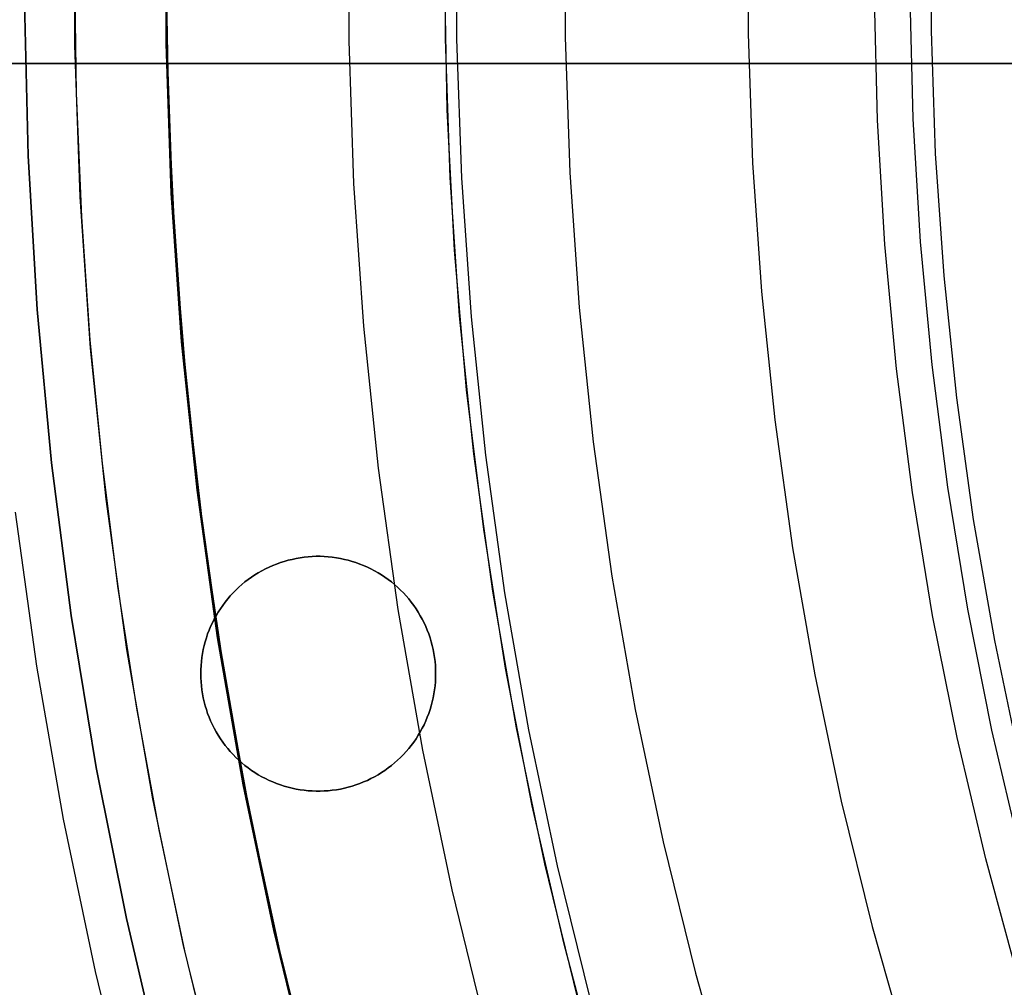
# Model space of a CAD drawing. Header units: millimetres. Extents: x 8926 to 10090, y -5004 to -3986.
# Tile 36 of 256: x 9459 to 9470, y -4364 to -4354. Entities that reach past the tile are written whole.
import ezdxf

# ---------------------------------------------------------------- set-up
doc = ezdxf.new("R2010")
doc.units = ezdxf.units.MM
for name, color, linetype in [('1', 7, 'Continuous'), ('COLOR EXT', 7, 'Continuous'), ('luz', 7, 'Continuous'), ('PLASTICO NEGRO', 7, 'Continuous')]:
    doc.layers.add(name, color=color, linetype=linetype)

msp = doc.modelspace()

# ---------------------------------------------------------------- linework, layer by layer
at = {"layer": '1', "color": 250, "true_color": 0x111111}
for p, q in [((9459.845, -4354.313, 89.131), (9459.845, -4352.698, 89.131)), ((9460.825, -4352.712, 89.131), (9460.825, -4354.299, 89.131)), ((9460.825, -4354.299, 92.4), (9460.825, -4352.712, 92.4)), ((9463.788, -4354.244, 98.631), (9463.788, -4352.767, 98.631)), ((9459.862, -4354.823, 89.131), (9459.844, -4353.505, 89.131)), ((9460.843, -4355.011, 95.668), (9460.818, -4353.505, 95.668)), ((9463.807, -4355, 98.631), (9463.781, -4353.505, 98.631)), ((9463.838, -4355.72, 98.631), (9463.788, -4354.244, 98.631)), ((9459.9, -4355.927, 89.131), (9459.845, -4354.313, 89.131)), ((9460.825, -4354.299, 89.131), (9460.88, -4355.886, 89.131)), ((9460.88, -4355.886, 92.4), (9460.825, -4354.299, 92.4)), ((9459.917, -4356.139, 89.131), (9459.862, -4354.823, 89.131)), ((9460.918, -4356.514, 95.668), (9460.843, -4355.011, 95.668)), ((9463.885, -4356.494, 98.631), (9463.807, -4355, 98.631)), ((9463.94, -4357.194, 98.631), (9463.838, -4355.72, 98.631)), ((9460.011, -4357.539, 89.131), (9459.9, -4355.927, 89.131)), ((9460.88, -4355.886, 89.131), (9460.989, -4357.469, 89.131)), ((9460.989, -4357.469, 92.4), (9460.88, -4355.886, 92.4)), ((9460.009, -4357.453, 89.131), (9459.917, -4356.139, 89.131)), ((9461.042, -4358.015, 95.668), (9460.918, -4356.514, 95.668)), ((9464.015, -4357.983, 98.631), (9463.885, -4356.494, 98.631)), ((9464.092, -4358.663, 98.631), (9463.94, -4357.194, 98.631)), ((9460.137, -4358.764, 89.131), (9460.009, -4357.453, 89.131)), ((9460.989, -4357.469, 89.131), (9461.153, -4359.048, 89.131)), ((9461.153, -4359.048, 92.4), (9460.989, -4357.469, 92.4)), ((9460.178, -4359.145, 89.131), (9460.011, -4357.539, 89.131)), ((9461.216, -4359.511, 95.668), (9461.042, -4358.015, 95.668)), ((9464.196, -4359.468, 98.631), (9464.015, -4357.983, 98.631)), ((9464.294, -4360.126, 98.631), (9464.092, -4358.663, 98.631)), ((9460.301, -4360.071, 89.131), (9460.137, -4358.764, 89.131)), ((9461.153, -4359.048, 89.131), (9461.372, -4360.621, 89.131)), ((9461.372, -4360.621, 92.4), (9461.153, -4359.048, 92.4)), ((9460.399, -4360.746, 89.131), (9460.178, -4359.145, 89.131)), ((9461.438, -4361, 95.668), (9461.216, -4359.511, 95.668)), ((9464.429, -4360.945, 98.631), (9464.196, -4359.468, 98.631)), ((9460.503, -4361.373, 89.131), (9460.301, -4360.071, 89.131)), ((9464.546, -4361.582, 98.631), (9464.294, -4360.126, 98.631)), ((9461.372, -4360.621, 89.131), (9461.645, -4362.185, 89.131)), ((9461.645, -4362.185, 92.4), (9461.372, -4360.621, 92.4)), ((9460.675, -4362.337, 89.131), (9460.399, -4360.746, 89.131)), ((9464.714, -4362.413, 98.631), (9464.429, -4360.945, 98.631)), ((9461.708, -4362.481, 95.668), (9461.438, -4361, 95.668)), ((9460.741, -4362.668, 89.131), (9460.503, -4361.373, 89.131)), ((9464.848, -4363.028, 98.631), (9464.546, -4361.582, 98.631)), ((9461.645, -4362.185, 89.131), (9461.971, -4363.738, 89.131)), ((9461.971, -4363.738, 92.4), (9461.645, -4362.185, 92.4)), ((9461.006, -4363.918, 89.131), (9460.675, -4362.337, 89.131)), ((9465.049, -4363.87, 98.631), (9464.714, -4362.413, 98.631)), ((9462.026, -4363.953, 95.668), (9461.708, -4362.481, 95.668)), ((9461.015, -4363.957, 89.131), (9460.741, -4362.668, 89.131)), ((9465.2, -4364.462, 98.631), (9464.848, -4363.028, 98.631)), ((9461.971, -4363.738, 89.131), (9462.351, -4365.28, 89.131)), ((9462.351, -4365.28, 92.4), (9461.971, -4363.738, 92.4)), ((9461.392, -4365.487, 89.131), (9461.006, -4363.918, 89.131)), ((9465.434, -4365.315, 98.631), (9465.049, -4363.87, 98.631)), ((9461.326, -4365.237, 89.131), (9461.015, -4363.957, 89.131)), ((9462.392, -4365.413, 95.668), (9462.026, -4363.953, 95.668))]:
    msp.add_line(p, q, dxfattribs=at)
at = {"layer": 'COLOR EXT', "color": 30, "true_color": 0xff8d00}
for p, q in [((9471.82, -4354.505, 21.262), (9433.812, -4354.505, 21.262)), ((9433.812, -4354.505, 25.262), (9471.82, -4354.505, 25.262)), ((9471.82, -4354.505, 23.262), (9433.812, -4354.505, 23.262)), ((9461.991, -4359.837, 21.262), (9462.032, -4359.822, 21.262)), ((9462.032, -4359.822, 19.162), (9461.991, -4359.837, 19.162)), ((9461.991, -4359.837, 20.212), (9462.032, -4359.822, 20.212)), ((9462.032, -4359.822, 21.262), (9462.073, -4359.809, 21.262)), ((9462.073, -4359.809, 19.162), (9462.032, -4359.822, 19.162)), ((9462.032, -4359.822, 20.212), (9462.073, -4359.809, 20.212)), ((9462.073, -4359.809, 21.262), (9462.115, -4359.797, 21.262)), ((9462.115, -4359.797, 19.162), (9462.073, -4359.809, 19.162)), ((9462.073, -4359.809, 20.212), (9462.115, -4359.797, 20.212)), ((9462.115, -4359.797, 21.262), (9462.157, -4359.787, 21.262)), ((9462.157, -4359.787, 19.162), (9462.115, -4359.797, 19.162)), ((9462.115, -4359.797, 20.212), (9462.157, -4359.787, 20.212)), ((9462.157, -4359.787, 21.262), (9462.199, -4359.778, 21.262)), ((9462.199, -4359.778, 19.162), (9462.157, -4359.787, 19.162)), ((9462.157, -4359.787, 20.212), (9462.199, -4359.778, 20.212)), ((9462.199, -4359.778, 21.262), (9462.241, -4359.77, 21.262)), ((9462.241, -4359.77, 19.162), (9462.199, -4359.778, 19.162)), ((9462.199, -4359.778, 20.212), (9462.241, -4359.77, 20.212)), ((9462.241, -4359.77, 21.262), (9462.284, -4359.764, 21.262)), ((9462.284, -4359.764, 19.162), (9462.241, -4359.77, 19.162)), ((9462.241, -4359.77, 20.212), (9462.284, -4359.764, 20.212)), ((9462.284, -4359.764, 21.262), (9462.327, -4359.76, 21.262)), ((9462.327, -4359.76, 19.162), (9462.284, -4359.764, 19.162)), ((9462.284, -4359.764, 20.212), (9462.327, -4359.76, 20.212)), ((9462.327, -4359.76, 21.262), (9462.37, -4359.757, 21.262)), ((9462.37, -4359.757, 19.162), (9462.327, -4359.76, 19.162)), ((9462.327, -4359.76, 20.212), (9462.37, -4359.757, 20.212)), ((9462.37, -4359.757, 21.262), (9462.413, -4359.755, 21.262)), ((9462.413, -4359.755, 19.162), (9462.37, -4359.757, 19.162)), ((9462.37, -4359.757, 20.212), (9462.413, -4359.755, 20.212)), ((9462.413, -4359.755, 21.262), (9462.456, -4359.755, 21.262)), ((9462.456, -4359.755, 19.162), (9462.413, -4359.755, 19.162)), ((9462.413, -4359.755, 20.212), (9462.456, -4359.755, 20.212)), ((9462.435, -4359.755, 21.262), (9462.435, -4359.755, 19.162)), ((9462.456, -4359.755, 21.262), (9462.499, -4359.757, 21.262)), ((9462.499, -4359.757, 19.162), (9462.456, -4359.755, 19.162)), ((9462.456, -4359.755, 20.212), (9462.499, -4359.757, 20.212)), ((9462.499, -4359.757, 21.262), (9462.542, -4359.76, 21.262)), ((9462.542, -4359.76, 19.162), (9462.499, -4359.757, 19.162)), ((9462.499, -4359.757, 20.212), (9462.542, -4359.76, 20.212)), ((9462.542, -4359.76, 21.262), (9462.585, -4359.764, 21.262)), ((9462.585, -4359.764, 19.162), (9462.542, -4359.76, 19.162)), ((9462.542, -4359.76, 20.212), (9462.585, -4359.764, 20.212)), ((9462.585, -4359.764, 21.262), (9462.628, -4359.77, 21.262)), ((9462.628, -4359.77, 19.162), (9462.585, -4359.764, 19.162)), ((9462.585, -4359.764, 20.212), (9462.628, -4359.77, 20.212)), ((9462.628, -4359.77, 21.262), (9462.671, -4359.778, 21.262)), ((9462.671, -4359.778, 19.162), (9462.628, -4359.77, 19.162)), ((9462.628, -4359.77, 20.212), (9462.671, -4359.778, 20.212)), ((9462.671, -4359.778, 21.262), (9462.713, -4359.787, 21.262)), ((9462.713, -4359.787, 19.162), (9462.671, -4359.778, 19.162)), ((9462.671, -4359.778, 20.212), (9462.713, -4359.787, 20.212)), ((9462.713, -4359.787, 21.262), (9462.755, -4359.797, 21.262)), ((9462.755, -4359.797, 19.162), (9462.713, -4359.787, 19.162)), ((9462.713, -4359.787, 20.212), (9462.755, -4359.797, 20.212)), ((9462.755, -4359.797, 21.262), (9462.796, -4359.809, 21.262)), ((9462.796, -4359.809, 19.162), (9462.755, -4359.797, 19.162)), ((9462.755, -4359.797, 20.212), (9462.796, -4359.809, 20.212)), ((9462.796, -4359.809, 21.262), (9462.837, -4359.822, 21.262)), ((9462.837, -4359.822, 19.162), (9462.796, -4359.809, 19.162)), ((9462.796, -4359.809, 20.212), (9462.837, -4359.822, 20.212)), ((9462.837, -4359.822, 21.262), (9462.878, -4359.837, 21.262)), ((9462.878, -4359.837, 19.162), (9462.837, -4359.822, 19.162)), ((9462.837, -4359.822, 20.212), (9462.878, -4359.837, 20.212)), ((9461.761, -4359.953, 21.262), (9461.797, -4359.93, 21.262)), ((9461.797, -4359.93, 19.162), (9461.761, -4359.953, 19.162)), ((9461.761, -4359.953, 20.212), (9461.797, -4359.93, 20.212)), ((9461.797, -4359.93, 21.262), (9461.835, -4359.909, 21.262)), ((9461.835, -4359.909, 19.162), (9461.797, -4359.93, 19.162)), ((9461.797, -4359.93, 20.212), (9461.835, -4359.909, 20.212)), ((9461.835, -4359.909, 21.262), (9461.873, -4359.889, 21.262)), ((9461.873, -4359.889, 19.162), (9461.835, -4359.909, 19.162)), ((9461.835, -4359.909, 20.212), (9461.873, -4359.889, 20.212)), ((9461.873, -4359.889, 21.262), (9461.912, -4359.87, 21.262)), ((9461.912, -4359.87, 19.162), (9461.873, -4359.889, 19.162)), ((9461.873, -4359.889, 20.212), (9461.912, -4359.87, 20.212)), ((9461.912, -4359.87, 21.262), (9461.951, -4359.853, 21.262)), ((9461.951, -4359.853, 19.162), (9461.912, -4359.87, 19.162)), ((9461.912, -4359.87, 20.212), (9461.951, -4359.853, 20.212)), ((9461.951, -4359.853, 21.262), (9461.991, -4359.837, 21.262)), ((9461.991, -4359.837, 19.162), (9461.951, -4359.853, 19.162)), ((9461.951, -4359.853, 20.212), (9461.991, -4359.837, 20.212)), ((9462.878, -4359.837, 21.262), (9462.918, -4359.853, 21.262)), ((9462.918, -4359.853, 19.162), (9462.878, -4359.837, 19.162)), ((9462.878, -4359.837, 20.212), (9462.918, -4359.853, 20.212)), ((9462.918, -4359.853, 21.262), (9462.958, -4359.87, 21.262)), ((9462.958, -4359.87, 19.162), (9462.918, -4359.853, 19.162)), ((9462.918, -4359.853, 20.212), (9462.958, -4359.87, 20.212)), ((9462.958, -4359.87, 21.262), (9462.996, -4359.889, 21.262)), ((9462.996, -4359.889, 19.162), (9462.958, -4359.87, 19.162)), ((9462.958, -4359.87, 20.212), (9462.996, -4359.889, 20.212)), ((9462.996, -4359.889, 21.262), (9463.035, -4359.909, 21.262)), ((9463.035, -4359.909, 19.162), (9462.996, -4359.889, 19.162)), ((9462.996, -4359.889, 20.212), (9463.035, -4359.909, 20.212)), ((9463.035, -4359.909, 21.262), (9463.072, -4359.93, 21.262)), ((9463.072, -4359.93, 19.162), (9463.035, -4359.909, 19.162)), ((9463.035, -4359.909, 20.212), (9463.072, -4359.93, 20.212)), ((9463.072, -4359.93, 21.262), (9463.109, -4359.953, 21.262)), ((9463.109, -4359.953, 19.162), (9463.072, -4359.93, 19.162)), ((9463.072, -4359.93, 20.212), (9463.109, -4359.953, 20.212)), ((9461.622, -4360.055, 21.262), (9461.655, -4360.028, 21.262)), ((9461.655, -4360.028, 19.162), (9461.622, -4360.055, 19.162)), ((9461.622, -4360.055, 20.212), (9461.655, -4360.028, 20.212)), ((9461.655, -4360.028, 21.262), (9461.69, -4360.002, 21.262)), ((9461.69, -4360.002, 19.162), (9461.655, -4360.028, 19.162)), ((9461.655, -4360.028, 20.212), (9461.69, -4360.002, 20.212)), ((9461.69, -4360.002, 21.262), (9461.725, -4359.977, 21.262)), ((9461.725, -4359.977, 19.162), (9461.69, -4360.002, 19.162)), ((9461.69, -4360.002, 20.212), (9461.725, -4359.977, 20.212)), ((9461.725, -4359.977, 21.262), (9461.761, -4359.953, 21.262)), ((9461.761, -4359.953, 19.162), (9461.725, -4359.977, 19.162)), ((9461.725, -4359.977, 20.212), (9461.761, -4359.953, 20.212)), ((9463.109, -4359.953, 21.262), (9463.145, -4359.977, 21.262)), ((9463.145, -4359.977, 19.162), (9463.109, -4359.953, 19.162)), ((9463.109, -4359.953, 20.212), (9463.145, -4359.977, 20.212)), ((9463.145, -4359.977, 21.262), (9463.18, -4360.002, 21.262)), ((9463.18, -4360.002, 19.162), (9463.145, -4359.977, 19.162)), ((9463.145, -4359.977, 20.212), (9463.18, -4360.002, 20.212)), ((9463.18, -4360.002, 21.262), (9463.214, -4360.028, 21.262)), ((9463.214, -4360.028, 19.162), (9463.18, -4360.002, 19.162)), ((9463.18, -4360.002, 20.212), (9463.214, -4360.028, 20.212)), ((9463.214, -4360.028, 21.262), (9463.247, -4360.055, 21.262)), ((9463.247, -4360.055, 19.162), (9463.214, -4360.028, 19.162)), ((9463.214, -4360.028, 20.212), (9463.247, -4360.055, 20.212)), ((9461.499, -4360.176, 21.262), (9461.528, -4360.145, 21.262)), ((9461.528, -4360.145, 19.162), (9461.499, -4360.176, 19.162)), ((9461.499, -4360.176, 20.212), (9461.528, -4360.145, 20.212)), ((9461.528, -4360.145, 21.262), (9461.558, -4360.114, 21.262)), ((9461.558, -4360.114, 19.162), (9461.528, -4360.145, 19.162)), ((9461.528, -4360.145, 20.212), (9461.558, -4360.114, 20.212)), ((9461.558, -4360.114, 21.262), (9461.59, -4360.084, 21.262)), ((9461.59, -4360.084, 19.162), (9461.558, -4360.114, 19.162)), ((9461.558, -4360.114, 20.212), (9461.59, -4360.084, 20.212)), ((9461.59, -4360.084, 21.262), (9461.622, -4360.055, 21.262)), ((9461.622, -4360.055, 19.162), (9461.59, -4360.084, 19.162)), ((9461.59, -4360.084, 20.212), (9461.622, -4360.055, 20.212)), ((9463.247, -4360.055, 21.262), (9463.28, -4360.084, 21.262)), ((9463.28, -4360.084, 19.162), (9463.247, -4360.055, 19.162)), ((9463.247, -4360.055, 20.212), (9463.28, -4360.084, 20.212)), ((9463.28, -4360.084, 21.262), (9463.311, -4360.114, 21.262)), ((9463.311, -4360.114, 19.162), (9463.28, -4360.084, 19.162)), ((9463.28, -4360.084, 20.212), (9463.311, -4360.114, 20.212)), ((9463.311, -4360.114, 21.262), (9463.341, -4360.145, 21.262)), ((9463.341, -4360.145, 19.162), (9463.311, -4360.114, 19.162)), ((9463.311, -4360.114, 20.212), (9463.341, -4360.145, 20.212)), ((9463.341, -4360.145, 21.262), (9463.37, -4360.176, 21.262)), ((9463.37, -4360.176, 19.162), (9463.341, -4360.145, 19.162)), ((9463.341, -4360.145, 20.212), (9463.37, -4360.176, 20.212)), ((9461.418, -4360.278, 21.262), (9461.444, -4360.243, 21.262)), ((9461.444, -4360.243, 19.162), (9461.418, -4360.278, 19.162)), ((9461.418, -4360.278, 20.212), (9461.444, -4360.243, 20.212)), ((9461.444, -4360.243, 21.262), (9461.471, -4360.209, 21.262)), ((9461.471, -4360.209, 19.162), (9461.444, -4360.243, 19.162)), ((9461.444, -4360.243, 20.212), (9461.471, -4360.209, 20.212)), ((9461.471, -4360.209, 21.262), (9461.499, -4360.176, 21.262)), ((9461.499, -4360.176, 19.162), (9461.471, -4360.209, 19.162)), ((9461.471, -4360.209, 20.212), (9461.499, -4360.176, 20.212)), ((9463.37, -4360.176, 21.262), (9463.398, -4360.209, 21.262)), ((9463.398, -4360.209, 19.162), (9463.37, -4360.176, 19.162)), ((9463.37, -4360.176, 20.212), (9463.398, -4360.209, 20.212)), ((9463.398, -4360.209, 21.262), (9463.425, -4360.243, 21.262)), ((9463.425, -4360.243, 19.162), (9463.398, -4360.209, 19.162)), ((9463.398, -4360.209, 20.212), (9463.425, -4360.243, 20.212)), ((9463.425, -4360.243, 21.262), (9463.451, -4360.278, 21.262)), ((9463.451, -4360.278, 19.162), (9463.425, -4360.243, 19.162)), ((9463.425, -4360.243, 20.212), (9463.451, -4360.278, 20.212)), ((9461.349, -4360.387, 21.262), (9461.371, -4360.349, 21.262)), ((9461.371, -4360.349, 19.162), (9461.349, -4360.387, 19.162)), ((9461.349, -4360.387, 20.212), (9461.371, -4360.349, 20.212)), ((9461.371, -4360.349, 21.262), (9461.394, -4360.313, 21.262)), ((9461.394, -4360.313, 19.162), (9461.371, -4360.349, 19.162)), ((9461.371, -4360.349, 20.212), (9461.394, -4360.313, 20.212)), ((9461.394, -4360.313, 21.262), (9461.418, -4360.278, 21.262)), ((9461.418, -4360.278, 19.162), (9461.394, -4360.313, 19.162)), ((9461.394, -4360.313, 20.212), (9461.418, -4360.278, 20.212)), ((9463.451, -4360.278, 21.262), (9463.476, -4360.313, 21.262)), ((9463.476, -4360.313, 19.162), (9463.451, -4360.278, 19.162)), ((9463.451, -4360.278, 20.212), (9463.476, -4360.313, 20.212)), ((9463.476, -4360.313, 21.262), (9463.499, -4360.349, 21.262)), ((9463.499, -4360.349, 19.162), (9463.476, -4360.313, 19.162)), ((9463.476, -4360.313, 20.212), (9463.499, -4360.349, 20.212)), ((9463.499, -4360.349, 21.262), (9463.521, -4360.387, 21.262)), ((9463.521, -4360.387, 19.162), (9463.499, -4360.349, 19.162)), ((9463.499, -4360.349, 20.212), (9463.521, -4360.387, 20.212)), ((9461.29, -4360.502, 21.262), (9461.308, -4360.463, 21.262)), ((9461.308, -4360.463, 19.162), (9461.29, -4360.502, 19.162)), ((9461.29, -4360.502, 20.212), (9461.308, -4360.463, 20.212)), ((9461.308, -4360.463, 21.262), (9461.328, -4360.424, 21.262)), ((9461.328, -4360.424, 19.162), (9461.308, -4360.463, 19.162)), ((9461.308, -4360.463, 20.212), (9461.328, -4360.424, 20.212)), ((9461.328, -4360.424, 21.262), (9461.349, -4360.387, 21.262)), ((9461.349, -4360.387, 19.162), (9461.328, -4360.424, 19.162)), ((9461.328, -4360.424, 20.212), (9461.349, -4360.387, 20.212)), ((9463.521, -4360.387, 21.262), (9463.542, -4360.424, 21.262)), ((9463.542, -4360.424, 19.162), (9463.521, -4360.387, 19.162)), ((9463.521, -4360.387, 20.212), (9463.542, -4360.424, 20.212)), ((9463.542, -4360.424, 21.262), (9463.561, -4360.463, 21.262)), ((9463.561, -4360.463, 19.162), (9463.542, -4360.424, 19.162)), ((9463.542, -4360.424, 20.212), (9463.561, -4360.463, 20.212)), ((9463.561, -4360.463, 21.262), (9463.579, -4360.502, 21.262)), ((9463.579, -4360.502, 19.162), (9463.561, -4360.463, 19.162)), ((9463.561, -4360.463, 20.212), (9463.579, -4360.502, 20.212)), ((9461.258, -4360.582, 21.262), (9461.274, -4360.542, 21.262)), ((9461.274, -4360.542, 19.162), (9461.258, -4360.582, 19.162)), ((9461.258, -4360.582, 20.212), (9461.274, -4360.542, 20.212)), ((9461.274, -4360.542, 21.262), (9461.29, -4360.502, 21.262)), ((9461.29, -4360.502, 19.162), (9461.274, -4360.542, 19.162)), ((9461.274, -4360.542, 20.212), (9461.29, -4360.502, 20.212)), ((9463.579, -4360.502, 21.262), (9463.596, -4360.542, 21.262)), ((9463.596, -4360.542, 19.162), (9463.579, -4360.502, 19.162)), ((9463.579, -4360.502, 20.212), (9463.596, -4360.542, 20.212)), ((9463.596, -4360.542, 21.262), (9463.611, -4360.582, 21.262)), ((9463.611, -4360.582, 19.162), (9463.596, -4360.542, 19.162)), ((9463.596, -4360.542, 20.212), (9463.611, -4360.582, 20.212)), ((9461.221, -4360.706, 21.262), (9461.232, -4360.664, 21.262)), ((9461.232, -4360.664, 19.162), (9461.221, -4360.706, 19.162)), ((9461.221, -4360.706, 20.212), (9461.232, -4360.664, 20.212)), ((9461.232, -4360.664, 21.262), (9461.245, -4360.623, 21.262)), ((9461.245, -4360.623, 19.162), (9461.232, -4360.664, 19.162)), ((9461.232, -4360.664, 20.212), (9461.245, -4360.623, 20.212)), ((9461.245, -4360.623, 21.262), (9461.258, -4360.582, 21.262)), ((9461.258, -4360.582, 19.162), (9461.245, -4360.623, 19.162)), ((9461.245, -4360.623, 20.212), (9461.258, -4360.582, 20.212)), ((9463.611, -4360.582, 21.262), (9463.625, -4360.623, 21.262)), ((9463.625, -4360.623, 19.162), (9463.611, -4360.582, 19.162)), ((9463.611, -4360.582, 20.212), (9463.625, -4360.623, 20.212)), ((9463.625, -4360.623, 21.262), (9463.637, -4360.664, 21.262)), ((9463.637, -4360.664, 19.162), (9463.625, -4360.623, 19.162)), ((9463.625, -4360.623, 20.212), (9463.637, -4360.664, 20.212)), ((9463.637, -4360.664, 21.262), (9463.648, -4360.706, 21.262)), ((9463.648, -4360.706, 19.162), (9463.637, -4360.664, 19.162)), ((9463.637, -4360.664, 20.212), (9463.648, -4360.706, 20.212)), ((9461.203, -4360.791, 21.262), (9461.211, -4360.748, 21.262)), ((9461.211, -4360.748, 19.162), (9461.203, -4360.791, 19.162)), ((9461.203, -4360.791, 20.212), (9461.211, -4360.748, 20.212)), ((9461.211, -4360.748, 21.262), (9461.221, -4360.706, 21.262)), ((9461.221, -4360.706, 19.162), (9461.211, -4360.748, 19.162)), ((9461.211, -4360.748, 20.212), (9461.221, -4360.706, 20.212)), ((9463.648, -4360.706, 21.262), (9463.658, -4360.748, 21.262)), ((9463.658, -4360.748, 19.162), (9463.648, -4360.706, 19.162)), ((9463.648, -4360.706, 20.212), (9463.658, -4360.748, 20.212)), ((9463.658, -4360.748, 21.262), (9463.666, -4360.791, 21.262)), ((9463.666, -4360.791, 19.162), (9463.658, -4360.748, 19.162)), ((9463.658, -4360.748, 20.212), (9463.666, -4360.791, 20.212)), ((9461.188, -4360.919, 21.262), (9461.191, -4360.876, 21.262)), ((9461.191, -4360.876, 19.162), (9461.188, -4360.919, 19.162)), ((9461.188, -4360.919, 20.212), (9461.191, -4360.876, 20.212)), ((9461.191, -4360.876, 21.262), (9461.197, -4360.833, 21.262)), ((9461.197, -4360.833, 19.162), (9461.191, -4360.876, 19.162)), ((9461.191, -4360.876, 20.212), (9461.197, -4360.833, 20.212)), ((9461.197, -4360.833, 21.262), (9461.203, -4360.791, 21.262)), ((9461.203, -4360.791, 19.162), (9461.197, -4360.833, 19.162)), ((9461.197, -4360.833, 20.212), (9461.203, -4360.791, 20.212)), ((9463.666, -4360.791, 21.262), (9463.673, -4360.833, 21.262)), ((9463.673, -4360.833, 19.162), (9463.666, -4360.791, 19.162)), ((9463.666, -4360.791, 20.212), (9463.673, -4360.833, 20.212)), ((9463.673, -4360.833, 21.262), (9463.678, -4360.876, 21.262)), ((9463.678, -4360.876, 19.162), (9463.673, -4360.833, 19.162)), ((9463.673, -4360.833, 20.212), (9463.678, -4360.876, 20.212)), ((9463.678, -4360.876, 21.262), (9463.682, -4360.919, 21.262)), ((9463.682, -4360.919, 19.162), (9463.678, -4360.876, 19.162)), ((9463.678, -4360.876, 20.212), (9463.682, -4360.919, 20.212)), ((9461.185, -4360.962, 21.262), (9461.188, -4360.919, 21.262)), ((9461.188, -4360.919, 19.162), (9461.185, -4360.962, 19.162)), ((9461.185, -4360.962, 20.212), (9461.188, -4360.919, 20.212)), ((9461.185, -4361.005, 21.262), (9461.185, -4360.962, 21.262)), ((9461.185, -4360.962, 19.162), (9461.185, -4361.005, 19.162)), ((9461.185, -4361.005, 20.212), (9461.185, -4360.962, 20.212)), ((9463.682, -4360.919, 21.262), (9463.684, -4360.962, 21.262)), ((9463.684, -4360.962, 19.162), (9463.682, -4360.919, 19.162)), ((9463.682, -4360.919, 20.212), (9463.684, -4360.962, 20.212)), ((9463.684, -4360.962, 21.262), (9463.685, -4361.005, 21.262)), ((9463.685, -4361.005, 19.162), (9463.684, -4360.962, 19.162)), ((9463.684, -4360.962, 20.212), (9463.685, -4361.005, 20.212)), ((9461.185, -4361.048, 21.262), (9461.185, -4361.005, 21.262)), ((9461.185, -4361.005, 19.162), (9461.185, -4361.048, 19.162)), ((9461.185, -4361.005, 21.262), (9461.185, -4361.005, 19.162)), ((9461.185, -4361.048, 20.212), (9461.185, -4361.005, 20.212)), ((9461.188, -4361.092, 21.262), (9461.185, -4361.048, 21.262)), ((9461.185, -4361.048, 19.162), (9461.188, -4361.092, 19.162)), ((9461.188, -4361.092, 20.212), (9461.185, -4361.048, 20.212)), ((9461.191, -4361.135, 21.262), (9461.188, -4361.092, 21.262)), ((9461.188, -4361.092, 19.162), (9461.191, -4361.135, 19.162)), ((9461.191, -4361.135, 20.212), (9461.188, -4361.092, 20.212)), ((9463.682, -4361.092, 21.262), (9463.678, -4361.135, 21.262)), ((9463.678, -4361.135, 19.162), (9463.682, -4361.092, 19.162)), ((9463.682, -4361.092, 20.212), (9463.678, -4361.135, 20.212)), ((9463.684, -4361.048, 21.262), (9463.682, -4361.092, 21.262)), ((9463.682, -4361.092, 19.162), (9463.684, -4361.048, 19.162)), ((9463.684, -4361.048, 20.212), (9463.682, -4361.092, 20.212)), ((9463.685, -4361.005, 21.262), (9463.684, -4361.048, 21.262)), ((9463.684, -4361.048, 19.162), (9463.685, -4361.005, 19.162)), ((9463.685, -4361.005, 20.212), (9463.684, -4361.048, 20.212)), ((9463.685, -4361.005, 19.162), (9463.685, -4361.005, 21.262)), ((9461.197, -4361.177, 21.262), (9461.191, -4361.135, 21.262)), ((9461.191, -4361.135, 19.162), (9461.197, -4361.177, 19.162)), ((9461.197, -4361.177, 20.212), (9461.191, -4361.135, 20.212)), ((9461.203, -4361.22, 21.262), (9461.197, -4361.177, 21.262)), ((9461.197, -4361.177, 19.162), (9461.203, -4361.22, 19.162)), ((9461.203, -4361.22, 20.212), (9461.197, -4361.177, 20.212)), ((9463.673, -4361.177, 21.262), (9463.666, -4361.22, 21.262)), ((9463.666, -4361.22, 19.162), (9463.673, -4361.177, 19.162)), ((9463.673, -4361.177, 20.212), (9463.666, -4361.22, 20.212)), ((9463.678, -4361.135, 21.262), (9463.673, -4361.177, 21.262)), ((9463.673, -4361.177, 19.162), (9463.678, -4361.135, 19.162)), ((9463.678, -4361.135, 20.212), (9463.673, -4361.177, 20.212)), ((9461.211, -4361.262, 21.262), (9461.203, -4361.22, 21.262)), ((9461.203, -4361.22, 19.162), (9461.211, -4361.262, 19.162)), ((9461.211, -4361.262, 20.212), (9461.203, -4361.22, 20.212)), ((9461.221, -4361.304, 21.262), (9461.211, -4361.262, 21.262)), ((9461.211, -4361.262, 19.162), (9461.221, -4361.304, 19.162)), ((9461.221, -4361.304, 20.212), (9461.211, -4361.262, 20.212)), ((9463.658, -4361.262, 21.262), (9463.648, -4361.304, 21.262)), ((9463.648, -4361.304, 19.162), (9463.658, -4361.262, 19.162)), ((9463.658, -4361.262, 20.212), (9463.648, -4361.304, 20.212)), ((9463.666, -4361.22, 21.262), (9463.658, -4361.262, 21.262)), ((9463.658, -4361.262, 19.162), (9463.666, -4361.22, 19.162)), ((9463.666, -4361.22, 20.212), (9463.658, -4361.262, 20.212)), ((9461.232, -4361.346, 21.262), (9461.221, -4361.304, 21.262)), ((9461.221, -4361.304, 19.162), (9461.232, -4361.346, 19.162)), ((9461.232, -4361.346, 20.212), (9461.221, -4361.304, 20.212)), ((9461.245, -4361.387, 21.262), (9461.232, -4361.346, 21.262)), ((9461.232, -4361.346, 19.162), (9461.245, -4361.387, 19.162)), ((9461.245, -4361.387, 20.212), (9461.232, -4361.346, 20.212)), ((9461.258, -4361.428, 21.262), (9461.245, -4361.387, 21.262)), ((9461.245, -4361.387, 19.162), (9461.258, -4361.428, 19.162)), ((9461.258, -4361.428, 20.212), (9461.245, -4361.387, 20.212)), ((9463.625, -4361.387, 21.262), (9463.611, -4361.428, 21.262)), ((9463.611, -4361.428, 19.162), (9463.625, -4361.387, 19.162)), ((9463.625, -4361.387, 20.212), (9463.611, -4361.428, 20.212)), ((9463.637, -4361.346, 21.262), (9463.625, -4361.387, 21.262)), ((9463.625, -4361.387, 19.162), (9463.637, -4361.346, 19.162)), ((9463.637, -4361.346, 20.212), (9463.625, -4361.387, 20.212)), ((9463.648, -4361.304, 21.262), (9463.637, -4361.346, 21.262)), ((9463.637, -4361.346, 19.162), (9463.648, -4361.304, 19.162)), ((9463.648, -4361.304, 20.212), (9463.637, -4361.346, 20.212)), ((9461.274, -4361.469, 21.262), (9461.258, -4361.428, 21.262)), ((9461.258, -4361.428, 19.162), (9461.274, -4361.469, 19.162)), ((9461.274, -4361.469, 20.212), (9461.258, -4361.428, 20.212)), ((9461.29, -4361.508, 21.262), (9461.274, -4361.469, 21.262)), ((9461.274, -4361.469, 19.162), (9461.29, -4361.508, 19.162)), ((9461.29, -4361.508, 20.212), (9461.274, -4361.469, 20.212)), ((9461.308, -4361.548, 21.262), (9461.29, -4361.508, 21.262)), ((9461.29, -4361.508, 19.162), (9461.308, -4361.548, 19.162)), ((9461.308, -4361.548, 20.212), (9461.29, -4361.508, 20.212)), ((9463.579, -4361.508, 21.262), (9463.561, -4361.548, 21.262)), ((9463.561, -4361.548, 19.162), (9463.579, -4361.508, 19.162)), ((9463.579, -4361.508, 20.212), (9463.561, -4361.548, 20.212)), ((9463.596, -4361.469, 21.262), (9463.579, -4361.508, 21.262)), ((9463.579, -4361.508, 19.162), (9463.596, -4361.469, 19.162)), ((9463.596, -4361.469, 20.212), (9463.579, -4361.508, 20.212)), ((9463.611, -4361.428, 21.262), (9463.596, -4361.469, 21.262)), ((9463.596, -4361.469, 19.162), (9463.611, -4361.428, 19.162)), ((9463.611, -4361.428, 20.212), (9463.596, -4361.469, 20.212)), ((9461.328, -4361.586, 21.262), (9461.308, -4361.548, 21.262)), ((9461.308, -4361.548, 19.162), (9461.328, -4361.586, 19.162)), ((9461.328, -4361.586, 20.212), (9461.308, -4361.548, 20.212)), ((9461.349, -4361.624, 21.262), (9461.328, -4361.586, 21.262)), ((9461.328, -4361.586, 19.162), (9461.349, -4361.624, 19.162)), ((9461.349, -4361.624, 20.212), (9461.328, -4361.586, 20.212)), ((9463.542, -4361.586, 21.262), (9463.521, -4361.624, 21.262)), ((9463.521, -4361.624, 19.162), (9463.542, -4361.586, 19.162)), ((9463.542, -4361.586, 20.212), (9463.521, -4361.624, 20.212)), ((9463.561, -4361.548, 21.262), (9463.542, -4361.586, 21.262)), ((9463.542, -4361.586, 19.162), (9463.561, -4361.548, 19.162)), ((9463.561, -4361.548, 20.212), (9463.542, -4361.586, 20.212)), ((9461.371, -4361.661, 21.262), (9461.349, -4361.624, 21.262)), ((9461.349, -4361.624, 19.162), (9461.371, -4361.661, 19.162)), ((9461.371, -4361.661, 20.212), (9461.349, -4361.624, 20.212)), ((9461.394, -4361.698, 21.262), (9461.371, -4361.661, 21.262)), ((9461.371, -4361.661, 19.162), (9461.394, -4361.698, 19.162)), ((9461.394, -4361.698, 20.212), (9461.371, -4361.661, 20.212)), ((9461.418, -4361.733, 21.262), (9461.394, -4361.698, 21.262)), ((9461.394, -4361.698, 19.162), (9461.418, -4361.733, 19.162)), ((9461.418, -4361.733, 20.212), (9461.394, -4361.698, 20.212)), ((9463.476, -4361.698, 21.262), (9463.451, -4361.733, 21.262)), ((9463.451, -4361.733, 19.162), (9463.476, -4361.698, 19.162)), ((9463.476, -4361.698, 20.212), (9463.451, -4361.733, 20.212)), ((9463.499, -4361.661, 21.262), (9463.476, -4361.698, 21.262)), ((9463.476, -4361.698, 19.162), (9463.499, -4361.661, 19.162)), ((9463.499, -4361.661, 20.212), (9463.476, -4361.698, 20.212)), ((9463.521, -4361.624, 21.262), (9463.499, -4361.661, 21.262)), ((9463.499, -4361.661, 19.162), (9463.521, -4361.624, 19.162)), ((9463.521, -4361.624, 20.212), (9463.499, -4361.661, 20.212)), ((9461.444, -4361.768, 21.262), (9461.418, -4361.733, 21.262)), ((9461.418, -4361.733, 19.162), (9461.444, -4361.768, 19.162)), ((9461.444, -4361.768, 20.212), (9461.418, -4361.733, 20.212)), ((9461.471, -4361.801, 21.262), (9461.444, -4361.768, 21.262)), ((9461.444, -4361.768, 19.162), (9461.471, -4361.801, 19.162)), ((9461.471, -4361.801, 20.212), (9461.444, -4361.768, 20.212)), ((9461.499, -4361.834, 21.262), (9461.471, -4361.801, 21.262)), ((9461.471, -4361.801, 19.162), (9461.499, -4361.834, 19.162)), ((9461.499, -4361.834, 20.212), (9461.471, -4361.801, 20.212)), ((9463.398, -4361.801, 21.262), (9463.37, -4361.834, 21.262)), ((9463.37, -4361.834, 19.162), (9463.398, -4361.801, 19.162)), ((9463.398, -4361.801, 20.212), (9463.37, -4361.834, 20.212)), ((9463.425, -4361.768, 21.262), (9463.398, -4361.801, 21.262)), ((9463.398, -4361.801, 19.162), (9463.425, -4361.768, 19.162)), ((9463.425, -4361.768, 20.212), (9463.398, -4361.801, 20.212)), ((9463.451, -4361.733, 21.262), (9463.425, -4361.768, 21.262)), ((9463.425, -4361.768, 19.162), (9463.451, -4361.733, 19.162)), ((9463.451, -4361.733, 20.212), (9463.425, -4361.768, 20.212)), ((9461.528, -4361.866, 21.262), (9461.499, -4361.834, 21.262)), ((9461.499, -4361.834, 19.162), (9461.528, -4361.866, 19.162)), ((9461.528, -4361.866, 20.212), (9461.499, -4361.834, 20.212)), ((9461.558, -4361.897, 21.262), (9461.528, -4361.866, 21.262)), ((9461.528, -4361.866, 19.162), (9461.558, -4361.897, 19.162)), ((9461.558, -4361.897, 20.212), (9461.528, -4361.866, 20.212)), ((9461.59, -4361.926, 21.262), (9461.558, -4361.897, 21.262)), ((9461.558, -4361.897, 19.162), (9461.59, -4361.926, 19.162)), ((9461.59, -4361.926, 20.212), (9461.558, -4361.897, 20.212)), ((9461.622, -4361.955, 21.262), (9461.59, -4361.926, 21.262)), ((9461.59, -4361.926, 19.162), (9461.622, -4361.955, 19.162)), ((9461.622, -4361.955, 20.212), (9461.59, -4361.926, 20.212)), ((9463.28, -4361.926, 21.262), (9463.247, -4361.955, 21.262)), ((9463.247, -4361.955, 19.162), (9463.28, -4361.926, 19.162)), ((9463.28, -4361.926, 20.212), (9463.247, -4361.955, 20.212)), ((9463.311, -4361.897, 21.262), (9463.28, -4361.926, 21.262)), ((9463.28, -4361.926, 19.162), (9463.311, -4361.897, 19.162)), ((9463.311, -4361.897, 20.212), (9463.28, -4361.926, 20.212)), ((9463.341, -4361.866, 21.262), (9463.311, -4361.897, 21.262)), ((9463.311, -4361.897, 19.162), (9463.341, -4361.866, 19.162)), ((9463.341, -4361.866, 20.212), (9463.311, -4361.897, 20.212)), ((9463.37, -4361.834, 21.262), (9463.341, -4361.866, 21.262)), ((9463.341, -4361.866, 19.162), (9463.37, -4361.834, 19.162)), ((9463.37, -4361.834, 20.212), (9463.341, -4361.866, 20.212)), ((9461.655, -4361.983, 21.262), (9461.622, -4361.955, 21.262)), ((9461.622, -4361.955, 19.162), (9461.655, -4361.983, 19.162)), ((9461.655, -4361.983, 20.212), (9461.622, -4361.955, 20.212)), ((9461.69, -4362.009, 21.262), (9461.655, -4361.983, 21.262)), ((9461.655, -4361.983, 19.162), (9461.69, -4362.009, 19.162)), ((9461.69, -4362.009, 20.212), (9461.655, -4361.983, 20.212)), ((9461.725, -4362.034, 21.262), (9461.69, -4362.009, 21.262)), ((9461.69, -4362.009, 19.162), (9461.725, -4362.034, 19.162)), ((9461.725, -4362.034, 20.212), (9461.69, -4362.009, 20.212)), ((9461.761, -4362.058, 21.262), (9461.725, -4362.034, 21.262)), ((9461.725, -4362.034, 19.162), (9461.761, -4362.058, 19.162)), ((9461.761, -4362.058, 20.212), (9461.725, -4362.034, 20.212)), ((9463.145, -4362.034, 21.262), (9463.109, -4362.058, 21.262)), ((9463.109, -4362.058, 19.162), (9463.145, -4362.034, 19.162)), ((9463.145, -4362.034, 20.212), (9463.109, -4362.058, 20.212)), ((9463.18, -4362.009, 21.262), (9463.145, -4362.034, 21.262)), ((9463.145, -4362.034, 19.162), (9463.18, -4362.009, 19.162)), ((9463.18, -4362.009, 20.212), (9463.145, -4362.034, 20.212)), ((9463.214, -4361.983, 21.262), (9463.18, -4362.009, 21.262)), ((9463.18, -4362.009, 19.162), (9463.214, -4361.983, 19.162)), ((9463.214, -4361.983, 20.212), (9463.18, -4362.009, 20.212)), ((9463.247, -4361.955, 21.262), (9463.214, -4361.983, 21.262)), ((9463.214, -4361.983, 19.162), (9463.247, -4361.955, 19.162)), ((9463.247, -4361.955, 20.212), (9463.214, -4361.983, 20.212)), ((9461.797, -4362.081, 21.262), (9461.761, -4362.058, 21.262)), ((9461.761, -4362.058, 19.162), (9461.797, -4362.081, 19.162)), ((9461.797, -4362.081, 20.212), (9461.761, -4362.058, 20.212)), ((9461.835, -4362.102, 21.262), (9461.797, -4362.081, 21.262)), ((9461.797, -4362.081, 19.162), (9461.835, -4362.102, 19.162)), ((9461.835, -4362.102, 20.212), (9461.797, -4362.081, 20.212)), ((9461.873, -4362.122, 21.262), (9461.835, -4362.102, 21.262)), ((9461.835, -4362.102, 19.162), (9461.873, -4362.122, 19.162)), ((9461.873, -4362.122, 20.212), (9461.835, -4362.102, 20.212)), ((9461.912, -4362.141, 21.262), (9461.873, -4362.122, 21.262)), ((9461.873, -4362.122, 19.162), (9461.912, -4362.141, 19.162)), ((9461.912, -4362.141, 20.212), (9461.873, -4362.122, 20.212)), ((9462.996, -4362.122, 21.262), (9462.958, -4362.141, 21.262)), ((9462.958, -4362.141, 19.162), (9462.996, -4362.122, 19.162)), ((9462.996, -4362.122, 20.212), (9462.958, -4362.141, 20.212)), ((9463.035, -4362.102, 21.262), (9462.996, -4362.122, 21.262)), ((9462.996, -4362.122, 19.162), (9463.035, -4362.102, 19.162)), ((9463.035, -4362.102, 20.212), (9462.996, -4362.122, 20.212)), ((9463.072, -4362.081, 21.262), (9463.035, -4362.102, 21.262)), ((9463.035, -4362.102, 19.162), (9463.072, -4362.081, 19.162)), ((9463.072, -4362.081, 20.212), (9463.035, -4362.102, 20.212)), ((9463.109, -4362.058, 21.262), (9463.072, -4362.081, 21.262)), ((9463.072, -4362.081, 19.162), (9463.109, -4362.058, 19.162)), ((9463.109, -4362.058, 20.212), (9463.072, -4362.081, 20.212)), ((9461.951, -4362.158, 21.262), (9461.912, -4362.141, 21.262)), ((9461.912, -4362.141, 19.162), (9461.951, -4362.158, 19.162)), ((9461.951, -4362.158, 20.212), (9461.912, -4362.141, 20.212)), ((9461.991, -4362.174, 21.262), (9461.951, -4362.158, 21.262)), ((9461.951, -4362.158, 19.162), (9461.991, -4362.174, 19.162)), ((9461.991, -4362.174, 20.212), (9461.951, -4362.158, 20.212)), ((9462.032, -4362.189, 21.262), (9461.991, -4362.174, 21.262)), ((9461.991, -4362.174, 19.162), (9462.032, -4362.189, 19.162)), ((9462.032, -4362.189, 20.212), (9461.991, -4362.174, 20.212)), ((9462.073, -4362.202, 21.262), (9462.032, -4362.189, 21.262)), ((9462.032, -4362.189, 19.162), (9462.073, -4362.202, 19.162)), ((9462.073, -4362.202, 20.212), (9462.032, -4362.189, 20.212)), ((9462.115, -4362.214, 21.262), (9462.073, -4362.202, 21.262)), ((9462.073, -4362.202, 19.162), (9462.115, -4362.214, 19.162)), ((9462.115, -4362.214, 20.212), (9462.073, -4362.202, 20.212)), ((9462.157, -4362.224, 21.262), (9462.115, -4362.214, 21.262)), ((9462.115, -4362.214, 19.162), (9462.157, -4362.224, 19.162)), ((9462.157, -4362.224, 20.212), (9462.115, -4362.214, 20.212)), ((9462.199, -4362.233, 21.262), (9462.157, -4362.224, 21.262)), ((9462.157, -4362.224, 19.162), (9462.199, -4362.233, 19.162)), ((9462.199, -4362.233, 20.212), (9462.157, -4362.224, 20.212)), ((9462.241, -4362.24, 21.262), (9462.199, -4362.233, 21.262)), ((9462.199, -4362.233, 19.162), (9462.241, -4362.24, 19.162)), ((9462.241, -4362.24, 20.212), (9462.199, -4362.233, 20.212)), ((9462.284, -4362.246, 21.262), (9462.241, -4362.24, 21.262)), ((9462.241, -4362.24, 19.162), (9462.284, -4362.246, 19.162)), ((9462.284, -4362.246, 20.212), (9462.241, -4362.24, 20.212)), ((9462.628, -4362.24, 21.262), (9462.585, -4362.246, 21.262)), ((9462.585, -4362.246, 19.162), (9462.628, -4362.24, 19.162)), ((9462.628, -4362.24, 20.212), (9462.585, -4362.246, 20.212)), ((9462.671, -4362.233, 21.262), (9462.628, -4362.24, 21.262)), ((9462.628, -4362.24, 19.162), (9462.671, -4362.233, 19.162)), ((9462.671, -4362.233, 20.212), (9462.628, -4362.24, 20.212)), ((9462.713, -4362.224, 21.262), (9462.671, -4362.233, 21.262)), ((9462.671, -4362.233, 19.162), (9462.713, -4362.224, 19.162)), ((9462.713, -4362.224, 20.212), (9462.671, -4362.233, 20.212)), ((9462.755, -4362.214, 21.262), (9462.713, -4362.224, 21.262)), ((9462.713, -4362.224, 19.162), (9462.755, -4362.214, 19.162)), ((9462.755, -4362.214, 20.212), (9462.713, -4362.224, 20.212)), ((9462.796, -4362.202, 21.262), (9462.755, -4362.214, 21.262)), ((9462.755, -4362.214, 19.162), (9462.796, -4362.202, 19.162)), ((9462.796, -4362.202, 20.212), (9462.755, -4362.214, 20.212)), ((9462.837, -4362.189, 21.262), (9462.796, -4362.202, 21.262)), ((9462.796, -4362.202, 19.162), (9462.837, -4362.189, 19.162)), ((9462.837, -4362.189, 20.212), (9462.796, -4362.202, 20.212)), ((9462.878, -4362.174, 21.262), (9462.837, -4362.189, 21.262)), ((9462.837, -4362.189, 19.162), (9462.878, -4362.174, 19.162)), ((9462.878, -4362.174, 20.212), (9462.837, -4362.189, 20.212)), ((9462.918, -4362.158, 21.262), (9462.878, -4362.174, 21.262)), ((9462.878, -4362.174, 19.162), (9462.918, -4362.158, 19.162)), ((9462.918, -4362.158, 20.212), (9462.878, -4362.174, 20.212)), ((9462.958, -4362.141, 21.262), (9462.918, -4362.158, 21.262)), ((9462.918, -4362.158, 19.162), (9462.958, -4362.141, 19.162)), ((9462.958, -4362.141, 20.212), (9462.918, -4362.158, 20.212)), ((9462.327, -4362.251, 21.262), (9462.284, -4362.246, 21.262)), ((9462.284, -4362.246, 19.162), (9462.327, -4362.251, 19.162)), ((9462.327, -4362.251, 20.212), (9462.284, -4362.246, 20.212)), ((9462.37, -4362.254, 21.262), (9462.327, -4362.251, 21.262)), ((9462.327, -4362.251, 19.162), (9462.37, -4362.254, 19.162)), ((9462.37, -4362.254, 20.212), (9462.327, -4362.251, 20.212)), ((9462.413, -4362.255, 21.262), (9462.37, -4362.254, 21.262)), ((9462.37, -4362.254, 19.162), (9462.413, -4362.255, 19.162)), ((9462.413, -4362.255, 20.212), (9462.37, -4362.254, 20.212)), ((9462.456, -4362.255, 21.262), (9462.413, -4362.255, 21.262)), ((9462.413, -4362.255, 19.162), (9462.456, -4362.255, 19.162)), ((9462.456, -4362.255, 20.212), (9462.413, -4362.255, 20.212)), ((9462.435, -4362.255, 21.262), (9462.435, -4362.255, 19.162)), ((9462.499, -4362.254, 21.262), (9462.456, -4362.255, 21.262)), ((9462.456, -4362.255, 19.162), (9462.499, -4362.254, 19.162)), ((9462.499, -4362.254, 20.212), (9462.456, -4362.255, 20.212)), ((9462.542, -4362.251, 21.262), (9462.499, -4362.254, 21.262)), ((9462.499, -4362.254, 19.162), (9462.542, -4362.251, 19.162)), ((9462.542, -4362.251, 20.212), (9462.499, -4362.254, 20.212)), ((9462.585, -4362.246, 21.262), (9462.542, -4362.251, 21.262)), ((9462.542, -4362.251, 19.162), (9462.585, -4362.246, 19.162)), ((9462.585, -4362.246, 20.212), (9462.542, -4362.251, 20.212))]:
    msp.add_line(p, q, dxfattribs=at)
at = {"layer": 'luz', "color": 7, "true_color": 0xffffff}
for p, q in [((9460.812, -4352.711, -24.628), (9460.812, -4354.299, -24.628)), ((9462.759, -4352.745, -23.565), (9462.759, -4354.266, -23.565)), ((9463.912, -4354.246, -23.873), (9463.912, -4352.765, -23.873)), ((9465.064, -4352.785, -24.18), (9465.064, -4354.226, -24.18)), ((9467.011, -4352.818, -23.117), (9467.011, -4354.192, -23.117)), ((9468.958, -4352.852, -22.054), (9468.958, -4354.159, -22.054)), ((9468.958, -4354.159, -22.054), (9469.003, -4355.465, -22.054)), ((9462.759, -4354.266, -23.565), (9462.811, -4355.786, -23.565)), ((9463.963, -4355.726, -23.873), (9463.912, -4354.246, -23.873)), ((9465.064, -4354.226, -24.18), (9465.114, -4355.666, -24.18)), ((9467.011, -4354.192, -23.117), (9467.059, -4355.565, -23.117)), ((9460.812, -4354.299, -24.628), (9460.867, -4355.886, -24.628)), ((9469.003, -4355.465, -22.054), (9469.093, -4356.768, -22.054)), ((9467.059, -4355.565, -23.117), (9467.153, -4356.936, -23.117)), ((9464.065, -4357.203, -23.873), (9463.963, -4355.726, -23.873)), ((9465.114, -4355.666, -24.18), (9465.214, -4357.104, -24.18)), ((9462.811, -4355.786, -23.565), (9462.916, -4357.303, -23.565)), ((9460.867, -4355.886, -24.628), (9460.977, -4357.471, -24.628)), ((9469.093, -4356.768, -22.054), (9469.228, -4358.068, -22.054)), ((9467.153, -4356.936, -23.117), (9467.295, -4358.303, -23.117)), ((9465.214, -4357.104, -24.18), (9465.363, -4358.537, -24.18)), ((9464.218, -4358.676, -23.873), (9464.065, -4357.203, -23.873)), ((9462.916, -4357.303, -23.565), (9463.074, -4358.815, -23.565)), ((9460.977, -4357.471, -24.628), (9461.141, -4359.05, -24.628)), ((9469.228, -4358.068, -22.054), (9469.408, -4359.362, -22.054)), ((9467.295, -4358.303, -23.117), (9467.485, -4359.664, -23.117)), ((9465.363, -4358.537, -24.18), (9465.561, -4359.965, -24.18)), ((9464.422, -4360.143, -23.873), (9464.218, -4358.676, -23.873)), ((9463.074, -4358.815, -23.565), (9463.283, -4360.322, -23.565)), ((9461.141, -4359.05, -24.628), (9461.359, -4360.623, -24.628)), ((9459.208, -4359.285, -25.691), (9459.436, -4360.924, -25.691)), ((9469.408, -4359.362, -22.054), (9469.633, -4360.65, -22.054)), ((9467.485, -4359.664, -23.117), (9467.721, -4361.017, -23.117)), ((9465.561, -4359.965, -24.18), (9465.808, -4361.385, -24.18)), ((9464.676, -4361.602, -23.873), (9464.422, -4360.143, -23.873)), ((9463.283, -4360.322, -23.565), (9463.544, -4361.82, -23.565)), ((9461.359, -4360.623, -24.628), (9461.632, -4362.187, -24.628)), ((9469.633, -4360.65, -22.054), (9469.901, -4361.928, -22.054)), ((9459.436, -4360.924, -25.691), (9459.72, -4362.555, -25.691)), ((9467.721, -4361.017, -23.117), (9468.003, -4362.362, -23.117)), ((9465.808, -4361.385, -24.18), (9466.105, -4362.795, -24.18)), ((9464.981, -4363.051, -23.873), (9464.676, -4361.602, -23.873)), ((9463.544, -4361.82, -23.565), (9463.857, -4363.308, -23.565)), ((9461.632, -4362.187, -24.628), (9461.959, -4363.741, -24.628)), ((9468.003, -4362.362, -23.117), (9468.332, -4363.696, -23.117)), ((9459.72, -4362.555, -25.691), (9460.06, -4364.175, -25.691)), ((9466.105, -4362.795, -24.18), (9466.45, -4364.194, -24.18)), ((9465.335, -4364.489, -23.873), (9464.981, -4363.051, -23.873)), ((9463.857, -4363.308, -23.565), (9464.221, -4364.785, -23.565)), ((9468.332, -4363.696, -23.117), (9468.707, -4365.018, -23.117)), ((9461.959, -4363.741, -24.628), (9462.339, -4365.283, -24.628)), ((9460.06, -4364.175, -25.691), (9460.456, -4365.782, -25.691)), ((9466.45, -4364.194, -24.18), (9466.843, -4365.581, -24.18))]:
    msp.add_line(p, q, dxfattribs=at)
at = {"layer": 'PLASTICO NEGRO', "color": 254, "true_color": 0xcad1ee}
for p, q in [((9459.307, -4353.85, 33.562), (9459.347, -4355.489, 33.562)), ((9459.347, -4355.489, 35.062), (9459.307, -4353.85, 35.062)), ((9459.307, -4353.85, 34.312), (9459.347, -4355.489, 34.312)), ((9468.388, -4355.111, 35.062), (9468.356, -4353.784, 35.062)), ((9468.768, -4355.095, 33.562), (9468.736, -4353.781, 33.562)), ((9468.467, -4356.436, 35.062), (9468.388, -4355.111, 35.062)), ((9468.846, -4356.407, 33.562), (9468.768, -4355.095, 33.562)), ((9459.347, -4355.489, 33.562), (9459.443, -4357.126, 33.562)), ((9459.443, -4357.126, 35.062), (9459.347, -4355.489, 35.062)), ((9459.347, -4355.489, 34.312), (9459.443, -4357.126, 34.312)), ((9468.591, -4357.758, 35.062), (9468.467, -4356.436, 35.062)), ((9468.969, -4357.716, 33.562), (9468.846, -4356.407, 33.562)), ((9459.443, -4357.126, 33.562), (9459.597, -4358.758, 33.562)), ((9459.597, -4358.758, 35.062), (9459.443, -4357.126, 35.062)), ((9459.443, -4357.126, 34.312), (9459.597, -4358.758, 34.312)), ((9469.136, -4359.019, 33.562), (9468.969, -4357.716, 33.562)), ((9468.76, -4359.074, 35.062), (9468.591, -4357.758, 35.062)), ((9459.597, -4358.758, 33.562), (9459.806, -4360.385, 33.562)), ((9459.806, -4360.385, 35.062), (9459.597, -4358.758, 35.062)), ((9459.597, -4358.758, 34.312), (9459.806, -4360.385, 34.312)), ((9468.975, -4360.384, 35.062), (9468.76, -4359.074, 35.062)), ((9469.349, -4360.316, 33.562), (9469.136, -4359.019, 33.562)), ((9469.607, -4361.605, 33.562), (9469.349, -4360.316, 33.562)), ((9459.806, -4360.385, 33.562), (9460.072, -4362.003, 33.562)), ((9460.072, -4362.003, 35.062), (9459.806, -4360.385, 35.062)), ((9459.806, -4360.385, 34.312), (9460.072, -4362.003, 34.312)), ((9469.235, -4361.686, 35.062), (9468.975, -4360.384, 35.062)), ((9469.908, -4362.884, 33.562), (9469.607, -4361.605, 33.562)), ((9469.54, -4362.978, 35.062), (9469.235, -4361.686, 35.062)), ((9460.072, -4362.003, 33.562), (9460.393, -4363.611, 33.562)), ((9460.393, -4363.611, 35.062), (9460.072, -4362.003, 35.062)), ((9460.072, -4362.003, 34.312), (9460.393, -4363.611, 34.312)), ((9469.889, -4364.258, 35.062), (9469.54, -4362.978, 35.062)), ((9460.393, -4363.611, 33.562), (9460.769, -4365.207, 33.562)), ((9460.769, -4365.207, 35.062), (9460.393, -4363.611, 35.062)), ((9460.393, -4363.611, 34.312), (9460.769, -4365.207, 34.312))]:
    msp.add_line(p, q, dxfattribs=at)

doc.saveas('drawing.dxf')
